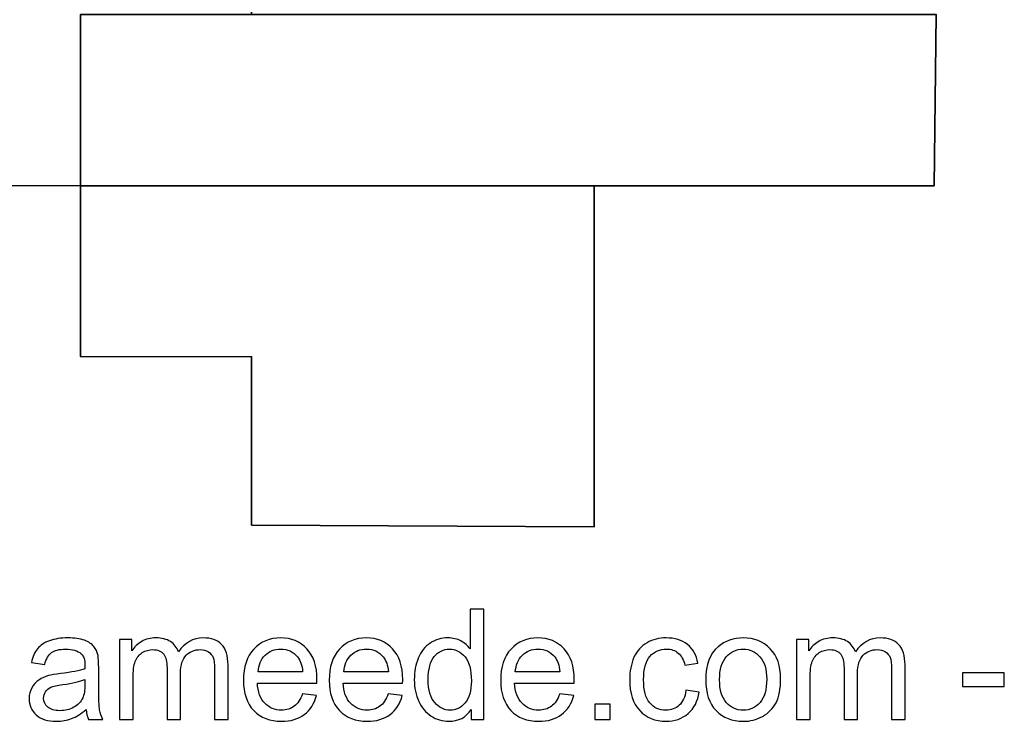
# Model space of a CAD drawing. Header units: centimetres. Extents: x -17 to 23.6, y -21.5 to 19.4.
# Tile 2 of 93: x -1.1 to 4.3, y -21.5 to -17.7. Entities that reach past the tile are written whole.
import ezdxf

# ---------------------------------------------------------------- set-up
doc = ezdxf.new("R2010")
doc.units = ezdxf.units.CM
doc.header["$MEASUREMENT"] = 0
doc.layers.add('Layer 1', color=7, linetype='Continuous')

msp = doc.modelspace()

# ---------------------------------------------------------------- linework, layer by layer
at = {"layer": 'Layer 1', "color": 36, "lineweight": 35}
for points, knots in [([(-0.8147, -15.77172), (-0.8147, -15.77172), (-1.73979, -15.77172), (-1.73979, -15.77172), (-1.73979, -15.77172), (-1.73979, -15.77172), (-1.76019, -16.70852), (-1.76019, -16.70852), (-1.76019, -16.70852), (-1.76019, -16.70852), (-2.68799, -16.70852), (-2.68799, -16.70852), (-2.68799, -16.70852), (-2.68799, -16.70852), (-2.69642, -17.65675), (-2.69642, -17.65675), (-2.69642, -17.65675), (-2.69642, -17.65675), (-1.75479, -17.65675), (-1.75479, -17.65675), (-1.75479, -17.65675), (-1.75479, -17.65675), (-1.75644, -18.59656), (-1.75644, -18.59656), (-1.75644, -18.59656), (-1.75644, -18.59656), (-0.8147, -18.59532), (-0.8147, -18.59532), (-0.8147, -18.59532), (-0.8147, -18.59532), (-0.8147, -17.65675), (-0.8147, -17.65675), (-0.8147, -17.65675), (-0.8147, -17.65675), (0.12552, -17.65675), (0.12552, -17.65675), (0.12552, -17.65675), (0.12552, -17.65675), (0.12552, -16.70852), (0.12552, -16.70852), (0.12552, -16.70852), (0.12552, -16.70852), (-0.8147, -16.70852), (-0.8147, -16.70852), (-0.8147, -16.70852), (-0.8147, -16.70852), (-0.8147, -15.77172), (-0.8147, -15.77172)], [0, 0, 0, 0, 0.0769231, 0.0769231, 0.0769231, 0.0769231, 0.1538462, 0.1538462, 0.1538462, 0.1538462, 0.2307692, 0.2307692, 0.2307692, 0.2307692, 0.3076923, 0.3076923, 0.3076923, 0.3076923, 0.3846154, 0.3846154, 0.3846154, 0.3846154, 0.4615385, 0.4615385, 0.4615385, 0.4615385, 0.5384615, 0.5384615, 0.5384615, 0.5384615, 0.6153846, 0.6153846, 0.6153846, 0.6153846, 0.6923077, 0.6923077, 0.6923077, 0.6923077, 0.7692308, 0.7692308, 0.7692308, 0.7692308, 0.8461538, 0.8461538, 0.8461538, 0.8461538, 1, 1, 1, 1]), ([(-0.8147, -17.65675), (-0.8147, -17.65675), (-0.8147, -18.59656), (-0.8147, -18.59656), (-0.8147, -18.59656), (-0.8147, -18.59656), (3.87421, -18.59656), (3.87421, -18.59656), (3.87421, -18.59656), (3.87421, -18.59656), (3.8862, -17.65675), (3.8862, -17.65675), (3.8862, -17.65675), (3.8862, -17.65675), (-0.8147, -17.65675), (-0.8147, -17.65675)], [0, 0, 0, 0, 0.2, 0.2, 0.2, 0.2, 0.4, 0.4, 0.4, 0.4, 0.6, 0.6, 0.6, 0.6, 1, 1, 1, 1]), ([(0.1258, -20.4612), (0.1258, -20.4612), (0.12552, -19.53611), (0.12552, -19.53611), (0.12552, -19.53611), (0.12552, -19.53611), (-0.8147, -19.53431), (-0.8147, -19.53431), (-0.8147, -19.53431), (-0.8147, -19.53431), (-0.8147, -18.59656), (-0.8147, -18.59656), (-0.8147, -18.59656), (-0.8147, -18.59656), (2.00695, -18.59656), (2.00695, -18.59656), (2.00695, -18.59656), (2.00695, -18.59656), (2.00695, -20.47058), (2.00695, -20.47058), (2.00695, -20.47058), (2.00695, -20.47058), (0.1258, -20.4612), (0.1258, -20.4612)], [0, 0, 0, 0, 0.1428571, 0.1428571, 0.1428571, 0.1428571, 0.2857143, 0.2857143, 0.2857143, 0.2857143, 0.4285714, 0.4285714, 0.4285714, 0.4285714, 0.5714286, 0.5714286, 0.5714286, 0.5714286, 0.7142857, 0.7142857, 0.7142857, 0.7142857, 1, 1, 1, 1])]:
    msp.add_open_spline(points, degree=3, knots=knots, dxfattribs=at)
at = {"layer": 'Layer 1', "color": 250}
for points, knots in [([(1.33106, -21.52908), (1.33106, -21.52908), (1.33106, -21.47334), (1.33106, -21.47334), (1.33106, -21.47334), (1.30327, -21.51666), (1.26234, -21.53839), (1.2083, -21.53839), (1.2083, -21.53839), (1.1733, -21.53839), (1.14113, -21.5288), (1.11192, -21.50947), (1.11192, -21.50947), (1.08257, -21.49027), (1.05985, -21.46332), (1.04362, -21.42889), (1.04362, -21.42889), (1.02753, -21.39432), (1.01949, -21.35467), (1.01949, -21.30979), (1.01949, -21.30979), (1.01949, -21.26605), (1.02683, -21.2264), (1.04136, -21.19069), (1.04136, -21.19069), (1.05604, -21.15513), (1.07791, -21.12776), (1.10712, -21.10885), (1.10712, -21.10885), (1.13619, -21.0898), (1.16893, -21.08034), (1.20491, -21.08034), (1.20491, -21.08034), (1.23144, -21.08034), (1.25501, -21.08599), (1.27561, -21.09714), (1.27561, -21.09714), (1.29621, -21.10829), (1.313, -21.12296), (1.32598, -21.14088), (1.32598, -21.14088), (1.32598, -21.14088), (1.32598, -20.92286), (1.32598, -20.92286), (1.32598, -20.92286), (1.32598, -20.92286), (1.40049, -20.92286), (1.40049, -20.92286), (1.40049, -20.92286), (1.40049, -20.92286), (1.40049, -21.52908), (1.40049, -21.52908), (1.40049, -21.52908), (1.40049, -21.52908), (1.33106, -21.52908), (1.33106, -21.52908)], [0, 0, 0, 0, 0.0666667, 0.0666667, 0.0666667, 0.0666667, 0.1333333, 0.1333333, 0.1333333, 0.1333333, 0.2, 0.2, 0.2, 0.2, 0.2666667, 0.2666667, 0.2666667, 0.2666667, 0.3333333, 0.3333333, 0.3333333, 0.3333333, 0.4, 0.4, 0.4, 0.4, 0.4666667, 0.4666667, 0.4666667, 0.4666667, 0.5333333, 0.5333333, 0.5333333, 0.5333333, 0.6, 0.6, 0.6, 0.6, 0.6666667, 0.6666667, 0.6666667, 0.6666667, 0.7333333, 0.7333333, 0.7333333, 0.7333333, 0.8, 0.8, 0.8, 0.8, 0.8666667, 0.8666667, 0.8666667, 0.8666667, 1, 1, 1, 1]), ([(-0.7835, -21.47405), (-0.81116, -21.49761), (-0.83783, -21.51412), (-0.86337, -21.52386), (-0.86337, -21.52386), (-0.88891, -21.5336), (-0.91628, -21.53839), (-0.94564, -21.53839), (-0.94564, -21.53839), (-0.9939, -21.53839), (-1.03101, -21.52668), (-1.05697, -21.50312), (-1.05697, -21.50312), (-1.08294, -21.47969), (-1.09592, -21.44963), (-1.09592, -21.41309), (-1.09592, -21.41309), (-1.09592, -21.39164), (-1.09098, -21.37202), (-1.08124, -21.35424), (-1.08124, -21.35424), (-1.07137, -21.33646), (-1.05853, -21.32235), (-1.04272, -21.31163), (-1.04272, -21.31163), (-1.02678, -21.3009), (-1.009, -21.29272), (-0.9891, -21.28721), (-0.9891, -21.28721), (-0.97442, -21.2834), (-0.95227, -21.27974), (-0.92278, -21.27607), (-0.92278, -21.27607), (-0.86266, -21.26901), (-0.81821, -21.2604), (-0.78985, -21.25053), (-0.78985, -21.25053), (-0.78957, -21.24037), (-0.78943, -21.23387), (-0.78943, -21.23119), (-0.78943, -21.23119), (-0.78943, -21.201), (-0.79648, -21.17969), (-0.81059, -21.16727), (-0.81059, -21.16727), (-0.82964, -21.15048), (-0.85801, -21.14215), (-0.89554, -21.14215), (-0.89554, -21.14215), (-0.93068, -21.14215), (-0.95664, -21.14836), (-0.97329, -21.16064), (-0.97329, -21.16064), (-0.99009, -21.17291), (-1.00236, -21.19465), (-1.01041, -21.22597), (-1.01041, -21.22597), (-1.01041, -21.22597), (-1.08322, -21.21581), (-1.08322, -21.21581), (-1.08322, -21.21581), (-1.07659, -21.18463), (-1.06572, -21.15937), (-1.05048, -21.14018), (-1.05048, -21.14018), (-1.03524, -21.12099), (-1.01323, -21.10631), (-0.98444, -21.09587), (-0.98444, -21.09587), (-0.9558, -21.08557), (-0.92235, -21.08034), (-0.88453, -21.08034), (-0.88453, -21.08034), (-0.847, -21.08034), (-0.81638, -21.08472), (-0.79281, -21.09361), (-0.79281, -21.09361), (-0.76939, -21.1025), (-0.75203, -21.11351), (-0.74102, -21.12691), (-0.74102, -21.12691), (-0.73002, -21.14032), (-0.72226, -21.15725), (-0.71774, -21.17771), (-0.71774, -21.17771), (-0.71534, -21.19041), (-0.71407, -21.21327), (-0.71407, -21.24615), (-0.71407, -21.24615), (-0.71407, -21.24615), (-0.71407, -21.34493), (-0.71407, -21.34493), (-0.71407, -21.34493), (-0.71407, -21.41393), (-0.71252, -21.45754), (-0.70942, -21.47602), (-0.70942, -21.47602), (-0.70645, -21.49451), (-0.70024, -21.51215), (-0.69121, -21.52908), (-0.69121, -21.52908), (-0.69121, -21.52908), (-0.76911, -21.52908), (-0.76911, -21.52908), (-0.76911, -21.52908), (-0.77658, -21.51342), (-0.78138, -21.49507), (-0.7835, -21.47405)], [0, 0, 0, 0, 0.0357143, 0.0357143, 0.0357143, 0.0357143, 0.0714286, 0.0714286, 0.0714286, 0.0714286, 0.1071429, 0.1071429, 0.1071429, 0.1071429, 0.1428571, 0.1428571, 0.1428571, 0.1428571, 0.1785714, 0.1785714, 0.1785714, 0.1785714, 0.2142857, 0.2142857, 0.2142857, 0.2142857, 0.25, 0.25, 0.25, 0.25, 0.2857143, 0.2857143, 0.2857143, 0.2857143, 0.3214286, 0.3214286, 0.3214286, 0.3214286, 0.3571429, 0.3571429, 0.3571429, 0.3571429, 0.3928571, 0.3928571, 0.3928571, 0.3928571, 0.4285714, 0.4285714, 0.4285714, 0.4285714, 0.4642857, 0.4642857, 0.4642857, 0.4642857, 0.5, 0.5, 0.5, 0.5, 0.5357143, 0.5357143, 0.5357143, 0.5357143, 0.5714286, 0.5714286, 0.5714286, 0.5714286, 0.6071429, 0.6071429, 0.6071429, 0.6071429, 0.6428571, 0.6428571, 0.6428571, 0.6428571, 0.6785714, 0.6785714, 0.6785714, 0.6785714, 0.7142857, 0.7142857, 0.7142857, 0.7142857, 0.75, 0.75, 0.75, 0.75, 0.7857143, 0.7857143, 0.7857143, 0.7857143, 0.8214286, 0.8214286, 0.8214286, 0.8214286, 0.8571429, 0.8571429, 0.8571429, 0.8571429, 0.8928571, 0.8928571, 0.8928571, 0.8928571, 0.9285714, 0.9285714, 0.9285714, 0.9285714, 1, 1, 1, 1]), ([(-0.59963, -21.52908), (-0.59963, -21.52908), (-0.59963, -21.08966), (-0.59963, -21.08966), (-0.59963, -21.08966), (-0.59963, -21.08966), (-0.53274, -21.08966), (-0.53274, -21.08966), (-0.53274, -21.08966), (-0.53274, -21.08966), (-0.53274, -21.15175), (-0.53274, -21.15175), (-0.53274, -21.15175), (-0.51906, -21.1303), (-0.50071, -21.11294), (-0.47785, -21.09996), (-0.47785, -21.09996), (-0.45499, -21.08684), (-0.42903, -21.08034), (-0.39982, -21.08034), (-0.39982, -21.08034), (-0.36736, -21.08034), (-0.34069, -21.08712), (-0.31995, -21.10052), (-0.31995, -21.10052), (-0.2992, -21.11407), (-0.28453, -21.13284), (-0.27606, -21.15711), (-0.27606, -21.15711), (-0.24107, -21.10589), (-0.19577, -21.08034), (-0.13989, -21.08034), (-0.13989, -21.08034), (-0.09614, -21.08034), (-0.06242, -21.09234), (-0.03899, -21.11647), (-0.03899, -21.11647), (-0.01543, -21.1406), (-0.00357, -21.17771), (-0.00357, -21.22781), (-0.00357, -21.22781), (-0.00357, -21.22781), (-0.00357, -21.52908), (-0.00357, -21.52908), (-0.00357, -21.52908), (-0.00357, -21.52908), (-0.07808, -21.52908), (-0.07808, -21.52908), (-0.07808, -21.52908), (-0.07808, -21.52908), (-0.07808, -21.2525), (-0.07808, -21.2525), (-0.07808, -21.2525), (-0.07808, -21.22287), (-0.08062, -21.20142), (-0.08542, -21.1883), (-0.08542, -21.1883), (-0.09022, -21.17517), (-0.09897, -21.16473), (-0.11181, -21.15669), (-0.11181, -21.15669), (-0.12451, -21.14864), (-0.13946, -21.14469), (-0.15654, -21.14469), (-0.15654, -21.14469), (-0.18758, -21.14469), (-0.21327, -21.15499), (-0.23373, -21.17545), (-0.23373, -21.17545), (-0.25419, -21.19606), (-0.26435, -21.22894), (-0.26435, -21.27409), (-0.26435, -21.27409), (-0.26435, -21.27409), (-0.26435, -21.52908), (-0.26435, -21.52908), (-0.26435, -21.52908), (-0.26435, -21.52908), (-0.33886, -21.52908), (-0.33886, -21.52908), (-0.33886, -21.52908), (-0.33886, -21.52908), (-0.33886, -21.24389), (-0.33886, -21.24389), (-0.33886, -21.24389), (-0.33886, -21.21087), (-0.34492, -21.18604), (-0.35706, -21.16953), (-0.35706, -21.16953), (-0.36919, -21.15302), (-0.38909, -21.14469), (-0.41661, -21.14469), (-0.41661, -21.14469), (-0.43749, -21.14469), (-0.45682, -21.1502), (-0.4746, -21.1612), (-0.4746, -21.1612), (-0.49238, -21.17221), (-0.50523, -21.1883), (-0.51327, -21.2096), (-0.51327, -21.2096), (-0.52117, -21.23077), (-0.52512, -21.26139), (-0.52512, -21.30133), (-0.52512, -21.30133), (-0.52512, -21.30133), (-0.52512, -21.52908), (-0.52512, -21.52908), (-0.52512, -21.52908), (-0.52512, -21.52908), (-0.59963, -21.52908), (-0.59963, -21.52908)], [0, 0, 0, 0, 0.0344828, 0.0344828, 0.0344828, 0.0344828, 0.0689655, 0.0689655, 0.0689655, 0.0689655, 0.1034483, 0.1034483, 0.1034483, 0.1034483, 0.137931, 0.137931, 0.137931, 0.137931, 0.1724138, 0.1724138, 0.1724138, 0.1724138, 0.2068966, 0.2068966, 0.2068966, 0.2068966, 0.2413793, 0.2413793, 0.2413793, 0.2413793, 0.2758621, 0.2758621, 0.2758621, 0.2758621, 0.3103448, 0.3103448, 0.3103448, 0.3103448, 0.3448276, 0.3448276, 0.3448276, 0.3448276, 0.3793103, 0.3793103, 0.3793103, 0.3793103, 0.4137931, 0.4137931, 0.4137931, 0.4137931, 0.4482759, 0.4482759, 0.4482759, 0.4482759, 0.4827586, 0.4827586, 0.4827586, 0.4827586, 0.5172414, 0.5172414, 0.5172414, 0.5172414, 0.5517241, 0.5517241, 0.5517241, 0.5517241, 0.5862069, 0.5862069, 0.5862069, 0.5862069, 0.6206897, 0.6206897, 0.6206897, 0.6206897, 0.6551724, 0.6551724, 0.6551724, 0.6551724, 0.6896552, 0.6896552, 0.6896552, 0.6896552, 0.7241379, 0.7241379, 0.7241379, 0.7241379, 0.7586207, 0.7586207, 0.7586207, 0.7586207, 0.7931034, 0.7931034, 0.7931034, 0.7931034, 0.8275862, 0.8275862, 0.8275862, 0.8275862, 0.862069, 0.862069, 0.862069, 0.862069, 0.8965517, 0.8965517, 0.8965517, 0.8965517, 0.9310345, 0.9310345, 0.9310345, 0.9310345, 1, 1, 1, 1]), ([(0.40537, -21.38684), (0.40537, -21.38684), (0.48242, -21.397), (0.48242, -21.397), (0.48242, -21.397), (0.47042, -21.44173), (0.44799, -21.47659), (0.41525, -21.50128), (0.41525, -21.50128), (0.38251, -21.52598), (0.34074, -21.53839), (0.2898, -21.53839), (0.2898, -21.53839), (0.22574, -21.53839), (0.17494, -21.51864), (0.1374, -21.47913), (0.1374, -21.47913), (0.09986, -21.43976), (0.0811, -21.3843), (0.0811, -21.31304), (0.0811, -21.31304), (0.0811, -21.23938), (0.10001, -21.18209), (0.13796, -21.14145), (0.13796, -21.14145), (0.17592, -21.10066), (0.22517, -21.08034), (0.28571, -21.08034), (0.28571, -21.08034), (0.34427, -21.08034), (0.39211, -21.10024), (0.42922, -21.14018), (0.42922, -21.14018), (0.46633, -21.18011), (0.48496, -21.23627), (0.48496, -21.30866), (0.48496, -21.30866), (0.48496, -21.31304), (0.48482, -21.31967), (0.48454, -21.32842), (0.48454, -21.32842), (0.48454, -21.32842), (0.1573, -21.32842), (0.1573, -21.32842), (0.1573, -21.32842), (0.16012, -21.37654), (0.17367, -21.41351), (0.19822, -21.43905), (0.19822, -21.43905), (0.22263, -21.46459), (0.25325, -21.47743), (0.2898, -21.47743), (0.2898, -21.47743), (0.31704, -21.47743), (0.34032, -21.47024), (0.35951, -21.45584), (0.35951, -21.45584), (0.37884, -21.44145), (0.39408, -21.41845), (0.40537, -21.38684)], [0, 0, 0, 0, 0.0625, 0.0625, 0.0625, 0.0625, 0.125, 0.125, 0.125, 0.125, 0.1875, 0.1875, 0.1875, 0.1875, 0.25, 0.25, 0.25, 0.25, 0.3125, 0.3125, 0.3125, 0.3125, 0.375, 0.375, 0.375, 0.375, 0.4375, 0.4375, 0.4375, 0.4375, 0.5, 0.5, 0.5, 0.5, 0.5625, 0.5625, 0.5625, 0.5625, 0.625, 0.625, 0.625, 0.625, 0.6875, 0.6875, 0.6875, 0.6875, 0.75, 0.75, 0.75, 0.75, 0.8125, 0.8125, 0.8125, 0.8125, 0.875, 0.875, 0.875, 0.875, 1, 1, 1, 1]), ([(0.87626, -21.38684), (0.87626, -21.38684), (0.95331, -21.397), (0.95331, -21.397), (0.95331, -21.397), (0.94131, -21.44173), (0.91888, -21.47659), (0.88614, -21.50128), (0.88614, -21.50128), (0.8534, -21.52598), (0.81163, -21.53839), (0.76069, -21.53839), (0.76069, -21.53839), (0.69663, -21.53839), (0.64583, -21.51864), (0.60829, -21.47913), (0.60829, -21.47913), (0.57075, -21.43976), (0.55199, -21.3843), (0.55199, -21.31304), (0.55199, -21.31304), (0.55199, -21.23938), (0.5709, -21.18209), (0.60885, -21.14145), (0.60885, -21.14145), (0.64681, -21.10066), (0.69606, -21.08034), (0.7566, -21.08034), (0.7566, -21.08034), (0.81516, -21.08034), (0.863, -21.10024), (0.90011, -21.14018), (0.90011, -21.14018), (0.93722, -21.18011), (0.95585, -21.23627), (0.95585, -21.30866), (0.95585, -21.30866), (0.95585, -21.31304), (0.95571, -21.31967), (0.95543, -21.32842), (0.95543, -21.32842), (0.95543, -21.32842), (0.62819, -21.32842), (0.62819, -21.32842), (0.62819, -21.32842), (0.63101, -21.37654), (0.64456, -21.41351), (0.66911, -21.43905), (0.66911, -21.43905), (0.69352, -21.46459), (0.72414, -21.47743), (0.76069, -21.47743), (0.76069, -21.47743), (0.78793, -21.47743), (0.81121, -21.47024), (0.8304, -21.45584), (0.8304, -21.45584), (0.84973, -21.44145), (0.86497, -21.41845), (0.87626, -21.38684)], [0, 0, 0, 0, 0.0625, 0.0625, 0.0625, 0.0625, 0.125, 0.125, 0.125, 0.125, 0.1875, 0.1875, 0.1875, 0.1875, 0.25, 0.25, 0.25, 0.25, 0.3125, 0.3125, 0.3125, 0.3125, 0.375, 0.375, 0.375, 0.375, 0.4375, 0.4375, 0.4375, 0.4375, 0.5, 0.5, 0.5, 0.5, 0.5625, 0.5625, 0.5625, 0.5625, 0.625, 0.625, 0.625, 0.625, 0.6875, 0.6875, 0.6875, 0.6875, 0.75, 0.75, 0.75, 0.75, 0.8125, 0.8125, 0.8125, 0.8125, 0.875, 0.875, 0.875, 0.875, 1, 1, 1, 1]), ([(1.81804, -21.38684), (1.81804, -21.38684), (1.89509, -21.397), (1.89509, -21.397), (1.89509, -21.397), (1.88309, -21.44173), (1.86066, -21.47659), (1.82792, -21.50128), (1.82792, -21.50128), (1.79518, -21.52598), (1.75341, -21.53839), (1.70247, -21.53839), (1.70247, -21.53839), (1.63841, -21.53839), (1.58761, -21.51864), (1.55007, -21.47913), (1.55007, -21.47913), (1.51253, -21.43976), (1.49377, -21.3843), (1.49377, -21.31304), (1.49377, -21.31304), (1.49377, -21.23938), (1.51268, -21.18209), (1.55063, -21.14145), (1.55063, -21.14145), (1.58859, -21.10066), (1.63784, -21.08034), (1.69838, -21.08034), (1.69838, -21.08034), (1.75694, -21.08034), (1.80478, -21.10024), (1.84189, -21.14018), (1.84189, -21.14018), (1.879, -21.18011), (1.89763, -21.23627), (1.89763, -21.30866), (1.89763, -21.30866), (1.89763, -21.31304), (1.89749, -21.31967), (1.89721, -21.32842), (1.89721, -21.32842), (1.89721, -21.32842), (1.56997, -21.32842), (1.56997, -21.32842), (1.56997, -21.32842), (1.57279, -21.37654), (1.58634, -21.41351), (1.61089, -21.43905), (1.61089, -21.43905), (1.6353, -21.46459), (1.66592, -21.47743), (1.70247, -21.47743), (1.70247, -21.47743), (1.72971, -21.47743), (1.75299, -21.47024), (1.77218, -21.45584), (1.77218, -21.45584), (1.79151, -21.44145), (1.80675, -21.41845), (1.81804, -21.38684)], [0, 0, 0, 0, 0.0625, 0.0625, 0.0625, 0.0625, 0.125, 0.125, 0.125, 0.125, 0.1875, 0.1875, 0.1875, 0.1875, 0.25, 0.25, 0.25, 0.25, 0.3125, 0.3125, 0.3125, 0.3125, 0.375, 0.375, 0.375, 0.375, 0.4375, 0.4375, 0.4375, 0.4375, 0.5, 0.5, 0.5, 0.5, 0.5625, 0.5625, 0.5625, 0.5625, 0.625, 0.625, 0.625, 0.625, 0.6875, 0.6875, 0.6875, 0.6875, 0.75, 0.75, 0.75, 0.75, 0.8125, 0.8125, 0.8125, 0.8125, 0.875, 0.875, 0.875, 0.875, 1, 1, 1, 1]), ([(2.51146, -21.36821), (2.51146, -21.36821), (2.58427, -21.37837), (2.58427, -21.37837), (2.58427, -21.37837), (2.57623, -21.42847), (2.55591, -21.46756), (2.52303, -21.49592), (2.52303, -21.49592), (2.49015, -21.52428), (2.44965, -21.53839), (2.40182, -21.53839), (2.40182, -21.53839), (2.34185, -21.53839), (2.29358, -21.51878), (2.25718, -21.47955), (2.25718, -21.47955), (2.22063, -21.44032), (2.20243, -21.38416), (2.20243, -21.31106), (2.20243, -21.31106), (2.20243, -21.26365), (2.21033, -21.2223), (2.22599, -21.18674), (2.22599, -21.18674), (2.24166, -21.15132), (2.2655, -21.12465), (2.29768, -21.10702), (2.29768, -21.10702), (2.32971, -21.08923), (2.36456, -21.08034), (2.40238, -21.08034), (2.40238, -21.08034), (2.44994, -21.08034), (2.48902, -21.09234), (2.51922, -21.11647), (2.51922, -21.11647), (2.54956, -21.1406), (2.56903, -21.17489), (2.5775, -21.2192), (2.5775, -21.2192), (2.5775, -21.2192), (2.50553, -21.23021), (2.50553, -21.23021), (2.50553, -21.23021), (2.49862, -21.20071), (2.48648, -21.17856), (2.46885, -21.1636), (2.46885, -21.1636), (2.45135, -21.14878), (2.43018, -21.14131), (2.40535, -21.14131), (2.40535, -21.14131), (2.36781, -21.14131), (2.33733, -21.15471), (2.31376, -21.18152), (2.31376, -21.18152), (2.29034, -21.20847), (2.27863, -21.25081), (2.27863, -21.30895), (2.27863, -21.30895), (2.27863, -21.36793), (2.28992, -21.41069), (2.31249, -21.43736), (2.31249, -21.43736), (2.33521, -21.46403), (2.36471, -21.47743), (2.40097, -21.47743), (2.40097, -21.47743), (2.43032, -21.47743), (2.45473, -21.46854), (2.47421, -21.45062), (2.47421, -21.45062), (2.49382, -21.43284), (2.50624, -21.40533), (2.51146, -21.36821)], [0, 0, 0, 0, 0.05, 0.05, 0.05, 0.05, 0.1, 0.1, 0.1, 0.1, 0.15, 0.15, 0.15, 0.15, 0.2, 0.2, 0.2, 0.2, 0.25, 0.25, 0.25, 0.25, 0.3, 0.3, 0.3, 0.3, 0.35, 0.35, 0.35, 0.35, 0.4, 0.4, 0.4, 0.4, 0.45, 0.45, 0.45, 0.45, 0.5, 0.5, 0.5, 0.5, 0.55, 0.55, 0.55, 0.55, 0.6, 0.6, 0.6, 0.6, 0.65, 0.65, 0.65, 0.65, 0.7, 0.7, 0.7, 0.7, 0.75, 0.75, 0.75, 0.75, 0.8, 0.8, 0.8, 0.8, 0.85, 0.85, 0.85, 0.85, 0.9, 0.9, 0.9, 0.9, 1, 1, 1, 1]), ([(2.61984, -21.30937), (2.61984, -21.22823), (2.64242, -21.16812), (2.68771, -21.12903), (2.68771, -21.12903), (2.72539, -21.09657), (2.77154, -21.08034), (2.82586, -21.08034), (2.82586, -21.08034), (2.88612, -21.08034), (2.93551, -21.1001), (2.97389, -21.13961), (2.97389, -21.13961), (3.01213, -21.17898), (3.03132, -21.23359), (3.03132, -21.30316), (3.03132, -21.30316), (3.03132, -21.3596), (3.02286, -21.40391), (3.00592, -21.43623), (3.00592, -21.43623), (2.98899, -21.46854), (2.96429, -21.49366), (2.93184, -21.51158), (2.93184, -21.51158), (2.89952, -21.5295), (2.8641, -21.53839), (2.82586, -21.53839), (2.82586, -21.53839), (2.76434, -21.53839), (2.71467, -21.51878), (2.67671, -21.47941), (2.67671, -21.47941), (2.63875, -21.44004), (2.61984, -21.38331), (2.61984, -21.30937)], [0, 0, 0, 0, 0.1, 0.1, 0.1, 0.1, 0.2, 0.2, 0.2, 0.2, 0.3, 0.3, 0.3, 0.3, 0.4, 0.4, 0.4, 0.4, 0.5, 0.5, 0.5, 0.5, 0.6, 0.6, 0.6, 0.6, 0.7, 0.7, 0.7, 0.7, 0.8, 0.8, 0.8, 0.8, 1, 1, 1, 1]), ([(3.11867, -21.52908), (3.11867, -21.52908), (3.11867, -21.08966), (3.11867, -21.08966), (3.11867, -21.08966), (3.11867, -21.08966), (3.18556, -21.08966), (3.18556, -21.08966), (3.18556, -21.08966), (3.18556, -21.08966), (3.18556, -21.15175), (3.18556, -21.15175), (3.18556, -21.15175), (3.19924, -21.1303), (3.21759, -21.11294), (3.24045, -21.09996), (3.24045, -21.09996), (3.26331, -21.08684), (3.28927, -21.08034), (3.31848, -21.08034), (3.31848, -21.08034), (3.35094, -21.08034), (3.37761, -21.08712), (3.39835, -21.10052), (3.39835, -21.10052), (3.4191, -21.11407), (3.43377, -21.13284), (3.44224, -21.15711), (3.44224, -21.15711), (3.47723, -21.10589), (3.52253, -21.08034), (3.57841, -21.08034), (3.57841, -21.08034), (3.62216, -21.08034), (3.65588, -21.09234), (3.67931, -21.11647), (3.67931, -21.11647), (3.70287, -21.1406), (3.71473, -21.17771), (3.71473, -21.22781), (3.71473, -21.22781), (3.71473, -21.22781), (3.71473, -21.52908), (3.71473, -21.52908), (3.71473, -21.52908), (3.71473, -21.52908), (3.64022, -21.52908), (3.64022, -21.52908), (3.64022, -21.52908), (3.64022, -21.52908), (3.64022, -21.2525), (3.64022, -21.2525), (3.64022, -21.2525), (3.64022, -21.22287), (3.63768, -21.20142), (3.63288, -21.1883), (3.63288, -21.1883), (3.62808, -21.17517), (3.61933, -21.16473), (3.60649, -21.15669), (3.60649, -21.15669), (3.59379, -21.14864), (3.57884, -21.14469), (3.56176, -21.14469), (3.56176, -21.14469), (3.53072, -21.14469), (3.50503, -21.15499), (3.48457, -21.17545), (3.48457, -21.17545), (3.46411, -21.19606), (3.45395, -21.22894), (3.45395, -21.27409), (3.45395, -21.27409), (3.45395, -21.27409), (3.45395, -21.52908), (3.45395, -21.52908), (3.45395, -21.52908), (3.45395, -21.52908), (3.37944, -21.52908), (3.37944, -21.52908), (3.37944, -21.52908), (3.37944, -21.52908), (3.37944, -21.24389), (3.37944, -21.24389), (3.37944, -21.24389), (3.37944, -21.21087), (3.37338, -21.18604), (3.36124, -21.16953), (3.36124, -21.16953), (3.34911, -21.15302), (3.32921, -21.14469), (3.30169, -21.14469), (3.30169, -21.14469), (3.28081, -21.14469), (3.26148, -21.1502), (3.2437, -21.1612), (3.2437, -21.1612), (3.22592, -21.17221), (3.21307, -21.1883), (3.20503, -21.2096), (3.20503, -21.2096), (3.19713, -21.23077), (3.19318, -21.26139), (3.19318, -21.30133), (3.19318, -21.30133), (3.19318, -21.30133), (3.19318, -21.52908), (3.19318, -21.52908), (3.19318, -21.52908), (3.19318, -21.52908), (3.11867, -21.52908), (3.11867, -21.52908)], [0, 0, 0, 0, 0.0344828, 0.0344828, 0.0344828, 0.0344828, 0.0689655, 0.0689655, 0.0689655, 0.0689655, 0.1034483, 0.1034483, 0.1034483, 0.1034483, 0.137931, 0.137931, 0.137931, 0.137931, 0.1724138, 0.1724138, 0.1724138, 0.1724138, 0.2068966, 0.2068966, 0.2068966, 0.2068966, 0.2413793, 0.2413793, 0.2413793, 0.2413793, 0.2758621, 0.2758621, 0.2758621, 0.2758621, 0.3103448, 0.3103448, 0.3103448, 0.3103448, 0.3448276, 0.3448276, 0.3448276, 0.3448276, 0.3793103, 0.3793103, 0.3793103, 0.3793103, 0.4137931, 0.4137931, 0.4137931, 0.4137931, 0.4482759, 0.4482759, 0.4482759, 0.4482759, 0.4827586, 0.4827586, 0.4827586, 0.4827586, 0.5172414, 0.5172414, 0.5172414, 0.5172414, 0.5517241, 0.5517241, 0.5517241, 0.5517241, 0.5862069, 0.5862069, 0.5862069, 0.5862069, 0.6206897, 0.6206897, 0.6206897, 0.6206897, 0.6551724, 0.6551724, 0.6551724, 0.6551724, 0.6896552, 0.6896552, 0.6896552, 0.6896552, 0.7241379, 0.7241379, 0.7241379, 0.7241379, 0.7586207, 0.7586207, 0.7586207, 0.7586207, 0.7931034, 0.7931034, 0.7931034, 0.7931034, 0.8275862, 0.8275862, 0.8275862, 0.8275862, 0.862069, 0.862069, 0.862069, 0.862069, 0.8965517, 0.8965517, 0.8965517, 0.8965517, 0.9310345, 0.9310345, 0.9310345, 0.9310345, 1, 1, 1, 1]), ([(0.16153, -21.26746), (0.16153, -21.26746), (0.40622, -21.26746), (0.40622, -21.26746), (0.40622, -21.26746), (0.40297, -21.23049), (0.39352, -21.20283), (0.37814, -21.18434), (0.37814, -21.18434), (0.35457, -21.1557), (0.32381, -21.14131), (0.28613, -21.14131), (0.28613, -21.14131), (0.25198, -21.14131), (0.22334, -21.15274), (0.20005, -21.1756), (0.20005, -21.1756), (0.17691, -21.19846), (0.16407, -21.22908), (0.16153, -21.26746)], [0, 0, 0, 0, 0.1666667, 0.1666667, 0.1666667, 0.1666667, 0.3333333, 0.3333333, 0.3333333, 0.3333333, 0.5, 0.5, 0.5, 0.5, 0.6666667, 0.6666667, 0.6666667, 0.6666667, 1, 1, 1, 1]), ([(0.63242, -21.26746), (0.63242, -21.26746), (0.87711, -21.26746), (0.87711, -21.26746), (0.87711, -21.26746), (0.87386, -21.23049), (0.86441, -21.20283), (0.84903, -21.18434), (0.84903, -21.18434), (0.82546, -21.1557), (0.7947, -21.14131), (0.75702, -21.14131), (0.75702, -21.14131), (0.72287, -21.14131), (0.69423, -21.15274), (0.67094, -21.1756), (0.67094, -21.1756), (0.6478, -21.19846), (0.63496, -21.22908), (0.63242, -21.26746)], [0, 0, 0, 0, 0.1666667, 0.1666667, 0.1666667, 0.1666667, 0.3333333, 0.3333333, 0.3333333, 0.3333333, 0.5, 0.5, 0.5, 0.5, 0.6666667, 0.6666667, 0.6666667, 0.6666667, 1, 1, 1, 1]), ([(1.09569, -21.30993), (1.09569, -21.3661), (1.10754, -21.40801), (1.13139, -21.43581), (1.13139, -21.43581), (1.1551, -21.4636), (1.18318, -21.47743), (1.21549, -21.47743), (1.21549, -21.47743), (1.24809, -21.47743), (1.27575, -21.46417), (1.29861, -21.43764), (1.29861, -21.43764), (1.32133, -21.41111), (1.33276, -21.37061), (1.33276, -21.31614), (1.33276, -21.31614), (1.33276, -21.25631), (1.32119, -21.21228), (1.2979, -21.1842), (1.2979, -21.1842), (1.27476, -21.15612), (1.24612, -21.14215), (1.21211, -21.14215), (1.21211, -21.14215), (1.17895, -21.14215), (1.15129, -21.15556), (1.12899, -21.18251), (1.12899, -21.18251), (1.10684, -21.20946), (1.09569, -21.25194), (1.09569, -21.30993)], [0, 0, 0, 0, 0.1111111, 0.1111111, 0.1111111, 0.1111111, 0.2222222, 0.2222222, 0.2222222, 0.2222222, 0.3333333, 0.3333333, 0.3333333, 0.3333333, 0.4444444, 0.4444444, 0.4444444, 0.4444444, 0.5555556, 0.5555556, 0.5555556, 0.5555556, 0.6666667, 0.6666667, 0.6666667, 0.6666667, 0.7777778, 0.7777778, 0.7777778, 0.7777778, 1, 1, 1, 1]), ([(1.5742, -21.26746), (1.5742, -21.26746), (1.81889, -21.26746), (1.81889, -21.26746), (1.81889, -21.26746), (1.81564, -21.23049), (1.80619, -21.20283), (1.79081, -21.18434), (1.79081, -21.18434), (1.76724, -21.1557), (1.73648, -21.14131), (1.6988, -21.14131), (1.6988, -21.14131), (1.66465, -21.14131), (1.63601, -21.15274), (1.61272, -21.1756), (1.61272, -21.1756), (1.58958, -21.19846), (1.57674, -21.22908), (1.5742, -21.26746)], [0, 0, 0, 0, 0.1666667, 0.1666667, 0.1666667, 0.1666667, 0.3333333, 0.3333333, 0.3333333, 0.3333333, 0.5, 0.5, 0.5, 0.5, 0.6666667, 0.6666667, 0.6666667, 0.6666667, 1, 1, 1, 1]), ([(2.69604, -21.30951), (2.69604, -21.36567), (2.70832, -21.40772), (2.73287, -21.43552), (2.73287, -21.43552), (2.75757, -21.46346), (2.78847, -21.47743), (2.82586, -21.47743), (2.82586, -21.47743), (2.86283, -21.47743), (2.8936, -21.46346), (2.91829, -21.43538), (2.91829, -21.43538), (2.94284, -21.4073), (2.95512, -21.36454), (2.95512, -21.30711), (2.95512, -21.30711), (2.95512, -21.25292), (2.9427, -21.21186), (2.91801, -21.18406), (2.91801, -21.18406), (2.89331, -21.15612), (2.86255, -21.14215), (2.82586, -21.14215), (2.82586, -21.14215), (2.78847, -21.14215), (2.75757, -21.15598), (2.73287, -21.18378), (2.73287, -21.18378), (2.70832, -21.21158), (2.69604, -21.25349), (2.69604, -21.30951)], [0, 0, 0, 0, 0.1111111, 0.1111111, 0.1111111, 0.1111111, 0.2222222, 0.2222222, 0.2222222, 0.2222222, 0.3333333, 0.3333333, 0.3333333, 0.3333333, 0.4444444, 0.4444444, 0.4444444, 0.4444444, 0.5555556, 0.5555556, 0.5555556, 0.5555556, 0.6666667, 0.6666667, 0.6666667, 0.6666667, 0.7777778, 0.7777778, 0.7777778, 0.7777778, 1, 1, 1, 1]), ([(4.02955, -21.34705), (4.02955, -21.34705), (4.02955, -21.27254), (4.02955, -21.27254), (4.02955, -21.27254), (4.02955, -21.27254), (4.25984, -21.27254), (4.25984, -21.27254), (4.25984, -21.27254), (4.25984, -21.27254), (4.25984, -21.34705), (4.25984, -21.34705), (4.25984, -21.34705), (4.25984, -21.34705), (4.02955, -21.34705), (4.02955, -21.34705)], [0, 0, 0, 0, 0.2, 0.2, 0.2, 0.2, 0.4, 0.4, 0.4, 0.4, 0.6, 0.6, 0.6, 0.6, 1, 1, 1, 1]), ([(-0.78943, -21.30895), (-0.81652, -21.31995), (-0.85716, -21.32927), (-0.91135, -21.33689), (-0.91135, -21.33689), (-0.94211, -21.34126), (-0.96384, -21.3462), (-0.97654, -21.3517), (-0.97654, -21.3517), (-0.98924, -21.35721), (-0.99898, -21.36525), (-1.00589, -21.37569), (-1.00589, -21.37569), (-1.01281, -21.38627), (-1.01633, -21.39799), (-1.01633, -21.41097), (-1.01633, -21.41097), (-1.01633, -21.43058), (-1.00885, -21.44709), (-0.99376, -21.46022), (-0.99376, -21.46022), (-0.97866, -21.47334), (-0.95664, -21.47997), (-0.92771, -21.47997), (-0.92771, -21.47997), (-0.89907, -21.47997), (-0.87353, -21.47376), (-0.85109, -21.46121), (-0.85109, -21.46121), (-0.8288, -21.44879), (-0.81229, -21.43171), (-0.80184, -21.41012), (-0.80184, -21.41012), (-0.7938, -21.39333), (-0.78985, -21.36864), (-0.78985, -21.33604), (-0.78985, -21.33604), (-0.78985, -21.33604), (-0.78943, -21.30895), (-0.78943, -21.30895)], [0, 0, 0, 0, 0.0909091, 0.0909091, 0.0909091, 0.0909091, 0.1818182, 0.1818182, 0.1818182, 0.1818182, 0.2727273, 0.2727273, 0.2727273, 0.2727273, 0.3636364, 0.3636364, 0.3636364, 0.3636364, 0.4545455, 0.4545455, 0.4545455, 0.4545455, 0.5454545, 0.5454545, 0.5454545, 0.5454545, 0.6363636, 0.6363636, 0.6363636, 0.6363636, 0.7272727, 0.7272727, 0.7272727, 0.7272727, 0.8181818, 0.8181818, 0.8181818, 0.8181818, 1, 1, 1, 1]), ([(2.01038, -21.52908), (2.01038, -21.52908), (2.01038, -21.44441), (2.01038, -21.44441), (2.01038, -21.44441), (2.01038, -21.44441), (2.09504, -21.44441), (2.09504, -21.44441), (2.09504, -21.44441), (2.09504, -21.44441), (2.09504, -21.52908), (2.09504, -21.52908), (2.09504, -21.52908), (2.09504, -21.52908), (2.01038, -21.52908), (2.01038, -21.52908)], [0, 0, 0, 0, 0.2, 0.2, 0.2, 0.2, 0.4, 0.4, 0.4, 0.4, 0.6, 0.6, 0.6, 0.6, 1, 1, 1, 1])]:
    msp.add_open_spline(points, degree=3, knots=knots, dxfattribs=at)

doc.saveas('drawing.dxf')
